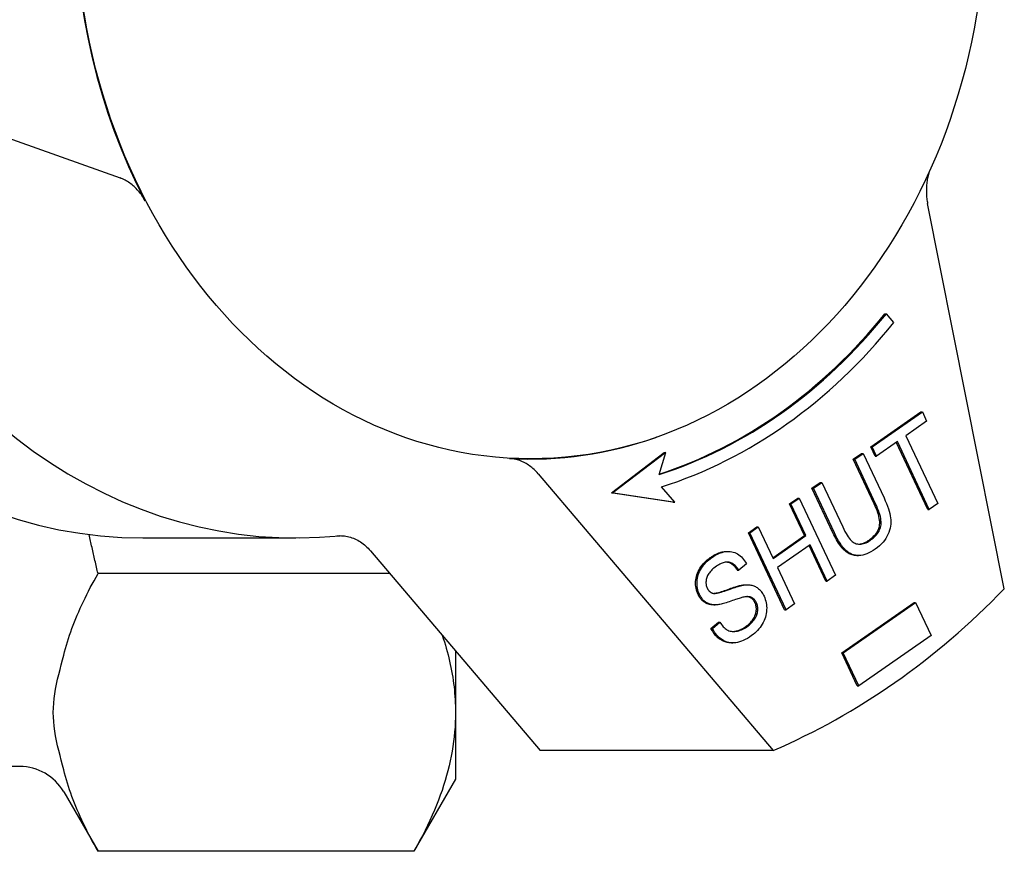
# Model space of a CAD drawing. Header units: millimetres. Extents: x 212 to 520, y 1 to 446.
# Tile 20 of 24: x 341 to 379, y 372 to 404. Entities that reach past the tile are written whole.
import ezdxf

# ---------------------------------------------------------------- set-up
doc = ezdxf.new("R2010")
doc.units = ezdxf.units.MM
doc.layers.add('Detail', color=2, linetype='Continuous')

msp = doc.modelspace()

# ---------------------------------------------------------------- linework, layer by layer
at = {"layer": 'Detail'}
for p, q in [((332.24, 402.64), (344.518, 398.244)), ((379.328, 382.065), (376.309, 397.233)), ((374.629, 392.899), (374.686, 392.899)), ((374.979, 392.549), (374.686, 392.899)), ((374.073, 387.648), (376.044, 389.029)), ((374.13, 387.648), (376.102, 389.029)), ((376.044, 389.029), (376.102, 389.029)), ((376.102, 389.029), (376.27, 388.67)), ((376.27, 388.67), (375.448, 388.094)), ((365.635, 388.036), (365.608, 388.027)), ((375.448, 388.094), (376.706, 385.417)), ((374.073, 387.648), (374.13, 387.648)), ((374.242, 387.29), (374.073, 387.648)), ((374.299, 387.29), (374.13, 387.648)), ((375.118, 387.863), (374.299, 387.29)), ((376.319, 385.186), (375.075, 387.833)), ((376.376, 385.186), (375.118, 387.863)), ((363.859, 385.838), (365.943, 387.428)), ((366, 387.428), (363.916, 385.838)), ((365.738, 386.562), (366, 387.428)), ((365.943, 387.428), (366, 387.428)), ((373.381, 387.164), (373.711, 387.395)), ((373.439, 387.164), (373.768, 387.395)), ((373.711, 387.395), (373.768, 387.395)), ((373.768, 387.395), (374.593, 385.641)), ((374.242, 387.29), (374.299, 387.29)), ((373.381, 387.164), (373.439, 387.164)), ((374.205, 385.412), (373.381, 387.164)), ((374.262, 385.412), (373.439, 387.164)), ((360.974, 386.596), (370.233, 375.695)), ((366.355, 385.472), (365.827, 386.074)), ((371.755, 386.025), (372.085, 386.256)), ((371.812, 386.025), (372.142, 386.256)), ((372.085, 386.256), (372.142, 386.256)), ((372.142, 386.256), (372.965, 384.504)), ((363.859, 385.838), (363.916, 385.838)), ((366.298, 385.472), (363.859, 385.838)), ((363.916, 385.838), (366.355, 385.472)), ((371.755, 386.025), (371.812, 386.025)), ((372.579, 384.271), (371.755, 386.025)), ((372.637, 384.271), (371.812, 386.025)), ((366.298, 385.472), (366.355, 385.472)), ((370.872, 385.406), (371.202, 385.637)), ((370.872, 385.406), (370.929, 385.406)), ((371.458, 384.159), (370.872, 385.406)), ((370.929, 385.406), (371.259, 385.637)), ((371.515, 384.159), (370.929, 385.406)), ((371.202, 385.637), (371.259, 385.637)), ((371.259, 385.637), (372.686, 382.601)), ((376.706, 385.417), (376.376, 385.186)), ((376.319, 385.186), (376.376, 385.186)), ((369.253, 384.272), (369.583, 384.503)), ((369.31, 384.272), (369.64, 384.503)), ((369.583, 384.503), (369.64, 384.503)), ((369.64, 384.503), (370.226, 383.256)), ((370.68, 381.236), (369.253, 384.272)), ((369.253, 384.272), (369.31, 384.272)), ((370.737, 381.236), (369.31, 384.272)), ((370.212, 383.286), (371.458, 384.159)), ((370.226, 383.256), (371.515, 384.159)), ((371.458, 384.159), (371.515, 384.159)), ((345.421, 384.065), (351.443, 384.065)), ((371.684, 383.8), (370.395, 382.897)), ((372.299, 382.37), (371.641, 383.77)), ((372.356, 382.37), (371.684, 383.8)), ((354.373, 383.563), (361.056, 375.695)), ((368.413, 383.536), (368.47, 383.536)), ((373.525, 383.373), (373.583, 383.373)), ((369.175, 383.043), (368.875, 382.792)), ((355.14, 382.66), (343.654, 382.66)), ((368.818, 382.792), (368.875, 382.792)), ((370.395, 382.897), (371.067, 381.467)), ((372.686, 382.601), (372.356, 382.37)), ((369.149, 382.221), (369.207, 382.221)), ((372.299, 382.37), (372.356, 382.37)), ((367.89, 381.428), (367.948, 381.428)), ((371.067, 381.467), (370.737, 381.236)), ((372.933, 379.545), (375.778, 381.528)), ((372.99, 379.545), (375.836, 381.528)), ((375.778, 381.528), (375.836, 381.528)), ((375.836, 381.528), (376.445, 380.226)), ((370.68, 381.236), (370.737, 381.236)), ((367.778, 380.501), (368.073, 380.752)), ((367.835, 380.501), (368.131, 380.752)), ((368.073, 380.752), (368.131, 380.752)), ((367.778, 380.501), (367.835, 380.501)), ((376.445, 380.226), (373.6, 378.242)), ((368.583, 379.933), (368.641, 379.933)), ((357.724, 379.618), (357.724, 377.192)), ((372.933, 379.545), (372.99, 379.545)), ((373.542, 378.242), (372.933, 379.545)), ((373.6, 378.242), (372.99, 379.545)), ((373.542, 378.242), (373.6, 378.242)), ((357.724, 377.192), (357.724, 374.565)), ((370.233, 375.695), (361.056, 375.695)), ((340.569, 375.065), (339.253, 375.065)), ((357.724, 374.565), (356.083, 371.723)), ((342.301, 374.065), (343.654, 371.723)), ((356.083, 371.723), (343.654, 371.723))]:
    msp.add_line(p, q, dxfattribs=at)
at = {"layer": 'Detail', "flags": 128}
for points in [[(376.368, 398.484), (376.353, 398.434), (376.339, 398.384), (376.327, 398.333), (376.316, 398.282), (376.305, 398.231), (376.296, 398.179), (376.287, 398.127), (376.28, 398.075), (376.274, 398.022), (376.269, 397.969), (376.265, 397.917), (376.262, 397.864), (376.26, 397.811), (376.259, 397.758), (376.259, 397.705), (376.261, 397.652), (376.263, 397.599), (376.267, 397.546), (376.271, 397.494), (376.277, 397.441), (376.283, 397.389), (376.291, 397.337), (376.3, 397.285), (376.309, 397.233)], [(345.503, 397.345), (345.474, 397.398), (345.444, 397.451), (345.413, 397.502), (345.38, 397.552), (345.346, 397.6), (345.311, 397.648), (345.275, 397.694), (345.238, 397.739), (345.199, 397.782), (345.16, 397.824), (345.119, 397.864), (345.078, 397.903), (345.035, 397.941), (344.992, 397.977), (344.948, 398.011), (344.903, 398.044), (344.857, 398.075), (344.81, 398.104), (344.763, 398.132), (344.715, 398.158), (344.667, 398.182), (344.618, 398.204), (344.568, 398.225), (344.518, 398.244)], [(360.974, 386.596), (360.936, 386.64), (360.897, 386.683), (360.856, 386.724), (360.815, 386.763), (360.773, 386.801), (360.73, 386.837), (360.686, 386.872), (360.641, 386.905), (360.595, 386.937), (360.549, 386.967), (360.501, 386.995), (360.454, 387.022), (360.405, 387.046), (360.356, 387.069), (360.306, 387.091), (360.256, 387.11), (360.206, 387.127), (360.155, 387.143), (360.104, 387.156), (360.052, 387.168), (360.001, 387.178), (359.949, 387.186), (359.896, 387.191), (359.844, 387.195)], [(373.99, 383.97), (374.049, 384.013), (374.103, 384.056), (374.152, 384.101), (374.198, 384.146), (374.24, 384.191), (374.277, 384.238), (374.31, 384.285), (374.339, 384.333), (374.363, 384.382), (374.384, 384.432), (374.4, 384.482), (374.412, 384.533), (374.42, 384.587), (374.423, 384.644), (374.422, 384.704), (374.416, 384.769), (374.405, 384.836), (374.39, 384.908), (374.371, 384.983), (374.347, 385.061), (374.318, 385.144), (374.285, 385.23), (374.247, 385.319), (374.205, 385.412)], [(374.048, 383.97), (374.106, 384.013), (374.16, 384.056), (374.21, 384.101), (374.255, 384.146), (374.297, 384.191), (374.334, 384.238), (374.367, 384.285), (374.396, 384.333), (374.421, 384.382), (374.441, 384.432), (374.458, 384.482), (374.47, 384.533), (374.477, 384.587), (374.48, 384.644), (374.479, 384.704), (374.473, 384.769), (374.463, 384.836), (374.448, 384.908), (374.428, 384.983), (374.404, 385.061), (374.375, 385.144), (374.342, 385.23), (374.304, 385.319), (374.262, 385.412)], [(374.593, 385.641), (374.644, 385.528), (374.69, 385.42), (374.73, 385.316), (374.765, 385.215), (374.794, 385.119), (374.818, 385.027), (374.837, 384.939), (374.85, 384.855), (374.858, 384.773), (374.859, 384.692), (374.855, 384.61), (374.846, 384.528), (374.83, 384.447), (374.809, 384.366), (374.782, 384.285), (374.749, 384.203), (374.71, 384.123), (374.665, 384.046), (374.612, 383.97), (374.553, 383.897), (374.486, 383.826), (374.413, 383.758), (374.334, 383.691), (374.247, 383.627)], [(372.965, 384.504), (373.011, 384.409), (373.056, 384.323), (373.099, 384.244), (373.141, 384.173), (373.182, 384.109), (373.222, 384.053), (373.261, 384.005), (373.298, 383.965), (373.336, 383.931), (373.375, 383.901), (373.416, 383.876), (373.458, 383.856), (373.501, 383.84), (373.546, 383.829), (373.593, 383.823), (373.641, 383.82), (373.69, 383.823), (373.739, 383.83), (373.789, 383.842), (373.84, 383.858), (373.891, 383.879), (373.943, 383.905), (373.995, 383.935), (374.048, 383.97)], [(343.654, 382.66), (343.638, 382.725), (343.623, 382.79), (343.608, 382.854), (343.592, 382.919), (343.577, 382.983), (343.562, 383.048), (343.547, 383.112), (343.532, 383.176), (343.517, 383.241), (343.503, 383.305), (343.488, 383.369), (343.473, 383.433), (343.459, 383.497), (343.444, 383.561), (343.43, 383.625), (343.416, 383.689), (343.402, 383.753), (343.387, 383.817), (343.373, 383.881), (343.359, 383.945), (343.346, 384.008), (343.332, 384.072), (343.318, 384.136), (343.304, 384.199)], [(353.054, 384.15), (353.114, 384.154), (353.174, 384.156), (353.234, 384.155), (353.294, 384.151), (353.354, 384.145), (353.414, 384.136), (353.473, 384.125), (353.532, 384.111), (353.591, 384.094), (353.649, 384.075), (353.707, 384.053), (353.764, 384.029), (353.82, 384.003), (353.876, 383.974), (353.93, 383.943), (353.984, 383.909), (354.037, 383.873), (354.088, 383.835), (354.139, 383.795), (354.188, 383.753), (354.236, 383.708), (354.283, 383.662), (354.329, 383.614), (354.373, 383.563)], [(373.525, 383.373), (373.478, 383.375), (373.433, 383.379), (373.388, 383.386), (373.343, 383.397), (373.3, 383.41), (373.258, 383.426), (373.216, 383.445), (373.176, 383.468), (373.136, 383.493), (373.097, 383.521), (373.059, 383.552), (373.022, 383.586), (372.985, 383.623), (372.948, 383.664), (372.912, 383.709), (372.875, 383.757), (372.838, 383.808), (372.801, 383.864), (372.764, 383.923), (372.727, 383.985), (372.69, 384.051), (372.653, 384.121), (372.616, 384.194), (372.579, 384.271)], [(374.247, 383.627), (374.161, 383.57), (374.076, 383.519), (373.993, 383.477), (373.912, 383.441), (373.833, 383.413), (373.756, 383.393), (373.68, 383.379), (373.606, 383.374), (373.534, 383.375), (373.465, 383.383), (373.397, 383.398), (373.331, 383.42), (373.267, 383.449), (373.206, 383.485), (373.146, 383.527), (373.089, 383.577), (373.032, 383.634), (372.976, 383.7), (372.919, 383.774), (372.863, 383.857), (372.806, 383.947), (372.75, 384.047), (372.693, 384.155), (372.637, 384.271)], [(373.609, 383.821), (373.625, 383.822), (373.64, 383.824), (373.655, 383.826), (373.671, 383.828), (373.686, 383.831), (373.702, 383.834), (373.717, 383.838), (373.733, 383.842), (373.749, 383.847), (373.764, 383.852), (373.78, 383.858), (373.796, 383.864), (373.812, 383.87), (373.828, 383.877), (373.844, 383.884), (373.86, 383.892), (373.876, 383.9), (373.892, 383.909), (373.908, 383.918), (373.925, 383.928), (373.941, 383.938), (373.957, 383.948), (373.974, 383.959), (373.99, 383.97)], [(367.755, 383.294), (367.784, 383.313), (367.812, 383.332), (367.84, 383.35), (367.868, 383.367), (367.896, 383.383), (367.924, 383.398), (367.952, 383.413), (367.98, 383.427), (368.008, 383.44), (368.035, 383.452), (368.063, 383.463), (368.09, 383.474), (368.118, 383.483), (368.145, 383.492), (368.172, 383.5), (368.2, 383.508), (368.227, 383.514), (368.254, 383.52), (368.281, 383.525), (368.308, 383.529), (368.334, 383.532), (368.361, 383.534), (368.387, 383.535), (368.413, 383.536)], [(367.813, 383.294), (367.882, 383.34), (367.95, 383.381), (368.018, 383.417), (368.086, 383.449), (368.153, 383.476), (368.22, 383.498), (368.286, 383.515), (368.352, 383.527), (368.417, 383.534), (368.48, 383.536), (368.542, 383.532), (368.602, 383.523), (368.661, 383.509), (368.718, 383.49), (368.774, 383.465), (368.829, 383.435), (368.881, 383.4), (368.931, 383.361), (368.978, 383.318), (369.022, 383.271), (369.064, 383.22), (369.104, 383.165), (369.141, 383.106), (369.175, 383.043)], [(367.271, 381.841), (367.246, 381.9), (367.225, 381.96), (367.207, 382.021), (367.193, 382.083), (367.183, 382.147), (367.177, 382.212), (367.175, 382.279), (367.176, 382.347), (367.182, 382.415), (367.192, 382.482), (367.207, 382.549), (367.226, 382.614), (367.249, 382.679), (367.277, 382.743), (367.31, 382.807), (367.347, 382.869), (367.387, 382.93), (367.431, 382.989), (367.478, 383.045), (367.527, 383.099), (367.58, 383.151), (367.635, 383.201), (367.694, 383.248), (367.755, 383.294)], [(367.329, 381.841), (367.304, 381.9), (367.282, 381.96), (367.264, 382.021), (367.251, 382.083), (367.241, 382.147), (367.235, 382.212), (367.232, 382.279), (367.234, 382.347), (367.239, 382.415), (367.249, 382.482), (367.264, 382.549), (367.283, 382.614), (367.307, 382.679), (367.335, 382.743), (367.367, 382.807), (367.404, 382.869), (367.445, 382.93), (367.488, 382.989), (367.535, 383.045), (367.584, 383.099), (367.637, 383.151), (367.693, 383.201), (367.751, 383.248), (367.813, 383.294)], [(367.992, 382.949), (367.944, 382.914), (367.899, 382.878), (367.857, 382.843), (367.818, 382.807), (367.782, 382.771), (367.749, 382.734), (367.72, 382.697), (367.693, 382.66), (367.67, 382.623), (367.65, 382.585), (367.633, 382.547), (367.619, 382.509), (367.607, 382.471), (367.598, 382.433), (367.592, 382.396), (367.587, 382.36), (367.585, 382.324), (367.585, 382.289), (367.587, 382.255), (367.592, 382.221), (367.598, 382.187), (367.607, 382.155), (367.619, 382.122), (367.632, 382.091)], [(368.875, 382.792), (368.848, 382.836), (368.82, 382.876), (368.791, 382.914), (368.762, 382.948), (368.731, 382.979), (368.7, 383.007), (368.668, 383.032), (368.636, 383.053), (368.602, 383.071), (368.568, 383.087), (368.533, 383.099), (368.497, 383.107), (368.461, 383.113), (368.423, 383.115), (368.384, 383.114), (368.345, 383.109), (368.304, 383.101), (368.263, 383.089), (368.22, 383.075), (368.177, 383.056), (368.132, 383.035), (368.086, 383.009), (368.04, 382.981), (367.992, 382.949)], [(368.818, 382.792), (368.802, 382.817), (368.787, 382.841), (368.772, 382.863), (368.756, 382.885), (368.74, 382.906), (368.724, 382.926), (368.707, 382.945), (368.69, 382.963), (368.673, 382.979), (368.656, 382.995), (368.639, 383.01), (368.621, 383.024), (368.603, 383.037), (368.585, 383.049), (368.566, 383.06), (368.548, 383.07), (368.529, 383.079), (368.51, 383.087), (368.49, 383.094), (368.471, 383.1), (368.451, 383.105), (368.431, 383.109), (368.41, 383.112), (368.389, 383.114)], [(342.301, 379.447), (342.335, 379.578), (342.371, 379.709), (342.409, 379.839), (342.449, 379.97), (342.491, 380.102), (342.534, 380.233), (342.58, 380.365), (342.627, 380.497), (342.677, 380.629), (342.728, 380.762), (342.781, 380.894), (342.836, 381.028), (342.893, 381.161), (342.953, 381.295), (343.014, 381.43), (343.077, 381.564), (343.142, 381.7), (343.209, 381.835), (343.278, 381.972), (343.349, 382.108), (343.422, 382.245), (343.497, 382.383), (343.574, 382.521), (343.654, 382.66)], [(367.856, 381.888), (367.883, 381.883), (367.913, 381.881), (367.948, 381.883), (367.988, 381.887), (368.031, 381.894), (368.079, 381.903), (368.131, 381.916), (368.188, 381.932), (368.249, 381.95), (368.314, 381.971), (368.383, 381.995), (368.457, 382.023), (368.531, 382.05), (368.601, 382.075), (368.668, 382.099), (368.731, 382.12), (368.79, 382.139), (368.845, 382.156), (368.897, 382.171), (368.945, 382.184), (368.99, 382.195), (369.03, 382.204), (369.067, 382.211), (369.101, 382.215)], [(367.89, 381.883), (367.924, 381.886), (367.961, 381.891), (368.002, 381.899), (368.046, 381.909), (368.093, 381.921), (368.144, 381.935), (368.198, 381.952), (368.255, 381.971), (368.315, 381.992), (368.379, 382.015), (368.445, 382.039), (368.508, 382.063), (368.568, 382.084), (368.626, 382.104), (368.68, 382.122), (368.732, 382.139), (368.781, 382.154), (368.827, 382.168), (368.87, 382.179), (368.91, 382.19), (368.948, 382.199), (368.982, 382.206), (369.014, 382.211), (369.043, 382.215)], [(369.043, 382.215), (369.048, 382.216), (369.052, 382.216), (369.057, 382.217), (369.061, 382.217), (369.066, 382.217), (369.07, 382.218), (369.075, 382.218), (369.079, 382.218), (369.084, 382.219), (369.088, 382.219), (369.093, 382.219), (369.097, 382.219), (369.102, 382.22), (369.106, 382.22), (369.11, 382.22), (369.115, 382.22), (369.119, 382.22), (369.123, 382.221), (369.128, 382.221), (369.132, 382.221), (369.136, 382.221), (369.141, 382.221), (369.145, 382.221), (369.149, 382.221)], [(369.101, 382.215), (369.146, 382.219), (369.19, 382.221), (369.232, 382.221), (369.274, 382.218), (369.314, 382.214), (369.354, 382.208), (369.392, 382.2), (369.429, 382.19), (369.465, 382.177), (369.5, 382.163), (369.533, 382.147), (369.566, 382.129), (369.597, 382.109), (369.627, 382.087), (369.657, 382.063), (369.685, 382.038), (369.712, 382.011), (369.738, 381.982), (369.763, 381.951), (369.787, 381.919), (369.809, 381.884), (369.831, 381.848), (369.852, 381.81), (369.871, 381.771)], [(367.89, 381.428), (367.855, 381.429), (367.82, 381.431), (367.787, 381.435), (367.754, 381.44), (367.722, 381.447), (367.69, 381.455), (367.66, 381.465), (367.63, 381.476), (367.602, 381.489), (367.574, 381.503), (367.546, 381.519), (367.52, 381.536), (367.495, 381.554), (367.47, 381.574), (367.446, 381.595), (367.423, 381.617), (367.401, 381.641), (367.38, 381.666), (367.36, 381.692), (367.341, 381.719), (367.322, 381.748), (367.304, 381.778), (367.287, 381.809), (367.271, 381.841)], [(367.991, 381.429), (367.953, 381.428), (367.916, 381.428), (367.88, 381.431), (367.844, 381.435), (367.81, 381.44), (367.776, 381.447), (367.743, 381.456), (367.712, 381.467), (367.681, 381.479), (367.651, 381.493), (367.622, 381.508), (367.593, 381.525), (367.566, 381.544), (367.54, 381.564), (367.514, 381.586), (367.49, 381.608), (367.466, 381.633), (367.444, 381.658), (367.422, 381.685), (367.402, 381.714), (367.382, 381.744), (367.363, 381.775), (367.346, 381.807), (367.329, 381.841)], [(367.632, 382.091), (367.639, 382.077), (367.646, 382.064), (367.653, 382.052), (367.66, 382.04), (367.668, 382.028), (367.675, 382.017), (367.683, 382.006), (367.692, 381.995), (367.7, 381.985), (367.709, 381.976), (367.718, 381.967), (367.727, 381.958), (367.736, 381.95), (367.746, 381.942), (367.756, 381.935), (367.766, 381.928), (367.777, 381.921), (367.787, 381.915), (367.798, 381.909), (367.809, 381.904), (367.821, 381.9), (367.832, 381.895), (367.844, 381.891), (367.856, 381.888)], [(369.078, 381.738), (369.056, 381.734), (369.03, 381.727), (369, 381.72), (368.966, 381.71), (368.929, 381.699), (368.888, 381.687), (368.843, 381.672), (368.795, 381.656), (368.742, 381.639), (368.686, 381.619), (368.627, 381.598), (368.563, 381.576), (368.5, 381.553), (368.439, 381.533), (368.381, 381.514), (368.326, 381.497), (368.274, 381.482), (368.225, 381.469), (368.179, 381.458), (368.135, 381.448), (368.095, 381.441), (368.057, 381.435), (368.023, 381.431), (367.991, 381.429)], [(369.571, 381.514), (369.56, 381.538), (369.547, 381.56), (369.534, 381.581), (369.521, 381.601), (369.506, 381.619), (369.491, 381.637), (369.476, 381.653), (369.459, 381.668), (369.442, 381.682), (369.424, 381.695), (369.406, 381.707), (369.386, 381.717), (369.366, 381.726), (369.345, 381.734), (369.323, 381.741), (369.3, 381.746), (369.276, 381.75), (369.251, 381.752), (369.224, 381.753), (369.197, 381.753), (369.169, 381.751), (369.14, 381.748), (369.109, 381.744), (369.078, 381.738)], [(369.138, 380.566), (369.184, 380.599), (369.228, 380.634), (369.269, 380.67), (369.307, 380.707), (369.344, 380.745), (369.378, 380.784), (369.41, 380.825), (369.439, 380.867), (369.466, 380.909), (369.489, 380.952), (369.51, 380.994), (369.527, 381.036), (369.542, 381.079), (369.553, 381.121), (369.561, 381.163), (369.566, 381.205), (369.568, 381.247), (369.568, 381.287), (369.565, 381.327), (369.56, 381.366), (369.552, 381.405), (369.542, 381.442), (369.529, 381.479), (369.514, 381.514)], [(369.514, 381.514), (369.505, 381.532), (369.496, 381.549), (369.486, 381.566), (369.476, 381.582), (369.466, 381.597), (369.455, 381.611), (369.444, 381.625), (369.433, 381.638), (369.421, 381.65), (369.409, 381.662), (369.396, 381.673), (369.383, 381.684), (369.369, 381.693), (369.355, 381.702), (369.341, 381.711), (369.326, 381.719), (369.311, 381.726), (369.295, 381.732), (369.279, 381.737), (369.262, 381.742), (369.244, 381.746), (369.226, 381.749), (369.207, 381.751), (369.188, 381.752)], [(369.196, 380.566), (369.242, 380.599), (369.285, 380.634), (369.326, 380.67), (369.365, 380.707), (369.401, 380.745), (369.435, 380.784), (369.467, 380.825), (369.496, 380.867), (369.523, 380.909), (369.547, 380.952), (369.567, 380.994), (369.585, 381.036), (369.599, 381.079), (369.61, 381.121), (369.618, 381.163), (369.623, 381.205), (369.626, 381.247), (369.625, 381.287), (369.623, 381.327), (369.617, 381.366), (369.61, 381.405), (369.599, 381.442), (369.586, 381.479), (369.571, 381.514)], [(369.871, 381.771), (369.898, 381.709), (369.92, 381.646), (369.939, 381.581), (369.954, 381.515), (369.964, 381.447), (369.971, 381.378), (369.974, 381.307), (369.972, 381.234), (369.967, 381.161), (369.957, 381.089), (369.942, 381.017), (369.923, 380.947), (369.9, 380.877), (369.872, 380.808), (369.839, 380.739), (369.802, 380.672), (369.761, 380.606), (369.717, 380.543), (369.669, 380.482), (369.618, 380.424), (369.563, 380.369), (369.505, 380.316), (369.444, 380.265), (369.379, 380.218)], [(368.131, 380.752), (368.164, 380.7), (368.197, 380.653), (368.231, 380.609), (368.266, 380.569), (368.301, 380.533), (368.337, 380.501), (368.373, 380.473), (368.41, 380.449), (368.449, 380.429), (368.489, 380.412), (368.531, 380.399), (368.575, 380.389), (368.621, 380.383), (368.669, 380.381), (368.719, 380.383), (368.771, 380.388), (368.824, 380.397), (368.877, 380.41), (368.93, 380.427), (368.984, 380.447), (369.037, 380.471), (369.09, 380.499), (369.143, 380.53), (369.196, 380.566)], [(357.202, 380.232), (357.245, 380.104), (357.286, 379.976), (357.325, 379.848), (357.362, 379.72), (357.397, 379.593), (357.43, 379.466), (357.462, 379.339), (357.492, 379.212), (357.52, 379.085), (357.546, 378.959), (357.571, 378.832), (357.593, 378.706), (357.614, 378.58), (357.633, 378.453), (357.65, 378.327), (357.666, 378.201), (357.679, 378.075), (357.691, 377.949), (357.701, 377.823), (357.709, 377.697), (357.716, 377.571), (357.72, 377.444), (357.723, 377.318), (357.724, 377.192)], [(368.583, 379.933), (368.542, 379.934), (368.502, 379.937), (368.462, 379.942), (368.422, 379.95), (368.383, 379.959), (368.344, 379.971), (368.306, 379.984), (368.269, 380), (368.231, 380.018), (368.194, 380.038), (368.158, 380.06), (368.123, 380.084), (368.088, 380.11), (368.055, 380.137), (368.023, 380.166), (367.991, 380.196), (367.961, 380.229), (367.932, 380.263), (367.904, 380.298), (367.876, 380.335), (367.85, 380.374), (367.825, 380.415), (367.801, 380.457), (367.778, 380.501)], [(369.379, 380.218), (369.296, 380.161), (369.213, 380.111), (369.133, 380.067), (369.054, 380.03), (368.977, 379.998), (368.902, 379.973), (368.828, 379.954), (368.756, 379.941), (368.686, 379.934), (368.617, 379.933), (368.549, 379.938), (368.482, 379.949), (368.417, 379.966), (368.353, 379.989), (368.291, 380.017), (368.229, 380.052), (368.17, 380.091), (368.114, 380.136), (368.06, 380.185), (368.009, 380.239), (367.961, 380.297), (367.917, 380.361), (367.874, 380.429), (367.835, 380.501)], [(368.644, 380.382), (368.664, 380.383), (368.684, 380.385), (368.704, 380.387), (368.725, 380.39), (368.746, 380.393), (368.766, 380.397), (368.787, 380.402), (368.808, 380.407), (368.828, 380.412), (368.849, 380.419), (368.87, 380.425), (368.89, 380.433), (368.911, 380.441), (368.932, 380.449), (368.952, 380.458), (368.973, 380.468), (368.994, 380.478), (369.014, 380.489), (369.035, 380.5), (369.056, 380.512), (369.076, 380.525), (369.097, 380.538), (369.118, 380.551), (369.138, 380.566)], [(342.301, 374.936), (342.254, 375.121), (342.205, 375.309), (342.156, 375.499), (342.108, 375.691), (342.062, 375.883), (342.02, 376.075), (341.983, 376.267), (341.952, 376.457), (341.926, 376.646), (341.908, 376.831), (341.896, 377.013), (341.892, 377.192), (341.896, 377.37), (341.908, 377.552), (341.926, 377.737), (341.952, 377.926), (341.983, 378.116), (342.02, 378.308), (342.062, 378.5), (342.108, 378.692), (342.156, 378.884), (342.205, 379.074), (342.254, 379.262), (342.301, 379.447)], [(357.724, 377.192), (357.722, 377), (357.716, 376.809), (357.705, 376.618), (357.691, 376.427), (357.672, 376.237), (357.649, 376.046), (357.622, 375.855), (357.591, 375.664), (357.556, 375.473), (357.516, 375.281), (357.473, 375.09), (357.425, 374.897), (357.374, 374.705), (357.318, 374.512), (357.258, 374.318), (357.193, 374.124), (357.125, 373.929), (357.052, 373.733), (356.975, 373.537), (356.893, 373.34), (356.808, 373.141), (356.718, 372.942), (356.623, 372.742), (356.524, 372.541), (356.421, 372.338), (356.313, 372.134), (356.2, 371.929), (356.083, 371.723)], [(343.654, 371.723), (343.574, 371.862), (343.497, 372), (343.422, 372.138), (343.349, 372.275), (343.278, 372.412), (343.209, 372.548), (343.142, 372.683), (343.077, 372.819), (343.014, 372.953), (342.953, 373.088), (342.893, 373.222), (342.836, 373.355), (342.781, 373.489), (342.728, 373.621), (342.677, 373.754), (342.627, 373.886), (342.58, 374.018), (342.534, 374.15), (342.491, 374.281), (342.449, 374.413), (342.409, 374.544), (342.371, 374.675), (342.335, 374.805), (342.301, 374.936)]]:
    msp.add_lwpolyline(points, dxfattribs=at)
at = {"layer": 'Detail'}
msp.add_arc((340.569, 373.065), 2, 30, 90, dxfattribs=at)
msp.add_ellipse((360.678, 409.065), major_axis=(0, 21.883), ratio=0.819152, dxfattribs=at)
for centre, major_axis, start_param, end_param in [((360.649, 409.065), (0, -21.892), 4.156436, 5.277347), ((345.421, 409.065), (0, -25), 5.014132, 6.283185), ((351.443, 409.065), (0, -25), 5.139464, 6.368313), ((360.802, 409.535), (0, -23.75), 0.256544, 0.794755), ((360.744, 409.535), (0, -23.75), 0.259923, 0.794755), ((360.802, 409.535), (0, -24.25), 0.25575, 0.794755), ((360.649, 409.065), (0, -21.892), 6.238254, 6.563369), ((360.649, 408.947), (0, -35.25), 0.33834, 0.703486)]:
    msp.add_ellipse(centre, major_axis=major_axis, ratio=0.819152, start_param=start_param, end_param=end_param, dxfattribs=at)

doc.saveas('drawing.dxf')
